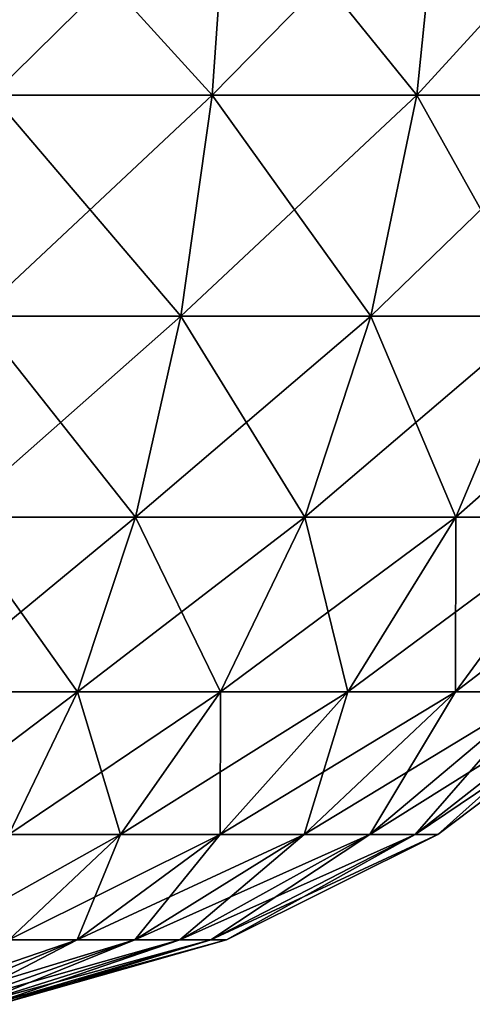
# Model space of a CAD drawing. Header units: millimetres. Extents: x -125 to 125, y -812 to 66.
# Tile 15 of 29: x 16 to 44, y -101 to -40. Entities that reach past the tile are written whole.
import ezdxf

# ---------------------------------------------------------------- set-up
doc = ezdxf.new("R2010")
doc.units = ezdxf.units.MM
doc.header["$LTSCALE"] = 52.148148
doc.layers.add('13', color=7, linetype='CONTINUOUS')

msp = doc.modelspace()

# ---------------------------------------------------------------- linework, layer by layer
at = {"layer": '13', "color": 250, "linetype": 'Continuous', "true_color": 0x1c1c1c}
for points in [[(27.75, -45.03, 115.63), (14.628, -30.598, 122.253), (14.115, -45.03, 119.51), (27.75, -45.03, 115.63)], [(14.628, -30.598, -34.253), (28.758, -30.598, -30.233), (14.115, -45.03, -31.51), (14.628, -30.598, -34.253)], [(14.115, -45.03, -31.51), (28.758, -30.598, -30.233), (27.75, -45.03, -27.63), (14.115, -45.03, -31.51)], [(28.758, -30.598, 118.233), (14.628, -30.598, 122.253), (27.75, -45.03, 115.63), (28.758, -30.598, 118.233)], [(40.439, -45.03, 109.312), (28.758, -30.598, 118.233), (27.75, -45.03, 115.63), (40.439, -45.03, 109.312)], [(28.758, -30.598, -30.233), (41.908, -30.598, -23.684), (27.75, -45.03, -27.63), (28.758, -30.598, -30.233)], [(27.75, -45.03, -27.63), (41.908, -30.598, -23.684), (40.439, -45.03, -21.312), (27.75, -45.03, -27.63)], [(41.908, -30.598, 111.684), (28.758, -30.598, 118.233), (40.439, -45.03, 109.312), (41.908, -30.598, 111.684)], [(51.752, -45.03, 100.769), (41.908, -30.598, 111.684), (40.439, -45.03, 109.312), (51.752, -45.03, 100.769)], [(41.908, -30.598, -23.684), (53.632, -30.598, -14.831), (40.439, -45.03, -21.312), (41.908, -30.598, -23.684)], [(40.439, -45.03, -21.312), (53.632, -30.598, -14.831), (51.752, -45.03, -12.769), (40.439, -45.03, -21.312)], [(53.632, -30.598, 102.831), (41.908, -30.598, 111.684), (51.752, -45.03, 100.769), (53.632, -30.598, 102.831)], [(14.115, -45.03, -31.51), (27.75, -45.03, -27.63), (13.126, -58.707, -26.218), (14.115, -45.03, -31.51)], [(13.126, -58.707, -26.218), (27.75, -45.03, -27.63), (25.805, -58.707, -22.61), (13.126, -58.707, -26.218)], [(25.805, -58.707, 110.61), (14.115, -45.03, 119.51), (13.126, -58.707, 114.218), (25.805, -58.707, 110.61)], [(27.75, -45.03, 115.63), (14.115, -45.03, 119.51), (25.805, -58.707, 110.61), (27.75, -45.03, 115.63)], [(27.75, -45.03, -27.63), (40.439, -45.03, -21.312), (25.805, -58.707, -22.61), (27.75, -45.03, -27.63)], [(25.805, -58.707, -22.61), (40.439, -45.03, -21.312), (37.605, -58.707, -16.734), (25.805, -58.707, -22.61)], [(37.605, -58.707, 104.734), (27.75, -45.03, 115.63), (25.805, -58.707, 110.61), (37.605, -58.707, 104.734)], [(40.439, -45.03, 109.312), (27.75, -45.03, 115.63), (37.605, -58.707, 104.734), (40.439, -45.03, 109.312)], [(40.439, -45.03, -21.312), (51.752, -45.03, -12.769), (37.605, -58.707, -16.734), (40.439, -45.03, -21.312)], [(37.605, -58.707, -16.734), (51.752, -45.03, -12.769), (48.125, -58.707, -8.79), (37.605, -58.707, -16.734)], [(48.125, -58.707, 96.79), (40.439, -45.03, 109.312), (37.605, -58.707, 104.734), (48.125, -58.707, 96.79)], [(51.752, -45.03, 100.769), (40.439, -45.03, 109.312), (48.125, -58.707, 96.79), (51.752, -45.03, 100.769)], [(13.126, -58.707, -26.218), (25.805, -58.707, -22.61), (11.694, -71.169, -18.555), (13.126, -58.707, -26.218)], [(11.694, -71.169, -18.555), (25.805, -58.707, -22.61), (22.989, -71.169, -15.341), (11.694, -71.169, -18.555)], [(22.989, -71.169, 103.341), (13.126, -58.707, 114.218), (11.694, -71.169, 106.555), (22.989, -71.169, 103.341)], [(25.805, -58.707, 110.61), (13.126, -58.707, 114.218), (22.989, -71.169, 103.341), (25.805, -58.707, 110.61)], [(25.805, -58.707, -22.61), (37.605, -58.707, -16.734), (22.989, -71.169, -15.341), (25.805, -58.707, -22.61)], [(22.989, -71.169, -15.341), (37.605, -58.707, -16.734), (33.501, -71.169, -10.107), (22.989, -71.169, -15.341)], [(33.501, -71.169, 98.107), (25.805, -58.707, 110.61), (22.989, -71.169, 103.341), (33.501, -71.169, 98.107)], [(37.605, -58.707, 104.734), (25.805, -58.707, 110.61), (33.501, -71.169, 98.107), (37.605, -58.707, 104.734)], [(37.605, -58.707, -16.734), (48.125, -58.707, -8.79), (33.501, -71.169, -10.107), (37.605, -58.707, -16.734)], [(33.501, -71.169, -10.107), (48.125, -58.707, -8.79), (42.873, -71.169, -3.03), (33.501, -71.169, -10.107)], [(42.873, -71.169, 91.03), (37.605, -58.707, 104.734), (33.501, -71.169, 98.107), (42.873, -71.169, 91.03)], [(48.125, -58.707, 96.79), (37.605, -58.707, 104.734), (42.873, -71.169, 91.03), (48.125, -58.707, 96.79)], [(50.785, -71.169, 82.351), (48.125, -58.707, 96.79), (42.873, -71.169, 91.03), (50.785, -71.169, 82.351)], [(48.125, -58.707, -8.79), (57.006, -58.707, 0.951), (42.873, -71.169, -3.03), (48.125, -58.707, -8.79)], [(42.873, -71.169, -3.03), (57.006, -58.707, 0.951), (50.785, -71.169, 5.649), (42.873, -71.169, -3.03)], [(11.694, -71.169, -18.555), (22.989, -71.169, -15.341), (9.866, -81.994, -8.781), (11.694, -71.169, -18.555)], [(9.866, -81.994, -8.781), (22.989, -71.169, -15.341), (19.397, -81.994, -6.069), (9.866, -81.994, -8.781)], [(19.397, -81.994, 94.069), (11.694, -71.169, 106.555), (9.866, -81.994, 96.781), (19.397, -81.994, 94.069)], [(22.989, -71.169, 103.341), (11.694, -71.169, 106.555), (19.397, -81.994, 94.069), (22.989, -71.169, 103.341)], [(22.989, -71.169, -15.341), (33.501, -71.169, -10.107), (19.397, -81.994, -6.069), (22.989, -71.169, -15.341)], [(19.397, -81.994, -6.069), (33.501, -71.169, -10.107), (28.267, -81.994, -1.652), (19.397, -81.994, -6.069)], [(28.267, -81.994, 89.652), (22.989, -71.169, 103.341), (19.397, -81.994, 94.069), (28.267, -81.994, 89.652)], [(33.501, -71.169, 98.107), (22.989, -71.169, 103.341), (28.267, -81.994, 89.652), (33.501, -71.169, 98.107)], [(36.174, -81.994, 83.681), (33.501, -71.169, 98.107), (28.267, -81.994, 89.652), (36.174, -81.994, 83.681)], [(33.501, -71.169, -10.107), (42.873, -71.169, -3.03), (28.267, -81.994, -1.652), (33.501, -71.169, -10.107)], [(28.267, -81.994, -1.652), (42.873, -71.169, -3.03), (36.174, -81.994, 4.319), (28.267, -81.994, -1.652)], [(42.873, -71.169, 91.03), (33.501, -71.169, 98.107), (36.174, -81.994, 83.681), (42.873, -71.169, 91.03)], [(42.849, -81.994, 76.358), (42.873, -71.169, 91.03), (36.174, -81.994, 83.681), (42.849, -81.994, 76.358)], [(42.873, -71.169, -3.03), (50.785, -71.169, 5.649), (36.174, -81.994, 4.319), (42.873, -71.169, -3.03)], [(36.174, -81.994, 4.319), (50.785, -71.169, 5.649), (42.849, -81.994, 11.642), (36.174, -81.994, 4.319)], [(50.785, -71.169, 82.351), (42.873, -71.169, 91.03), (42.849, -81.994, 76.358), (50.785, -71.169, 82.351)], [(48.066, -81.994, 67.934), (50.785, -71.169, 82.351), (42.849, -81.994, 76.358), (48.066, -81.994, 67.934)], [(50.785, -71.169, 5.649), (56.967, -71.169, 15.634), (42.849, -81.994, 11.642), (50.785, -71.169, 5.649)], [(42.849, -81.994, 11.642), (56.967, -71.169, 15.634), (48.066, -81.994, 20.066), (42.849, -81.994, 11.642)], [(9.866, -81.994, -8.781), (19.397, -81.994, -6.069), (7.706, -90.817, 2.776), (9.866, -81.994, -8.781)], [(7.706, -90.817, 2.776), (19.397, -81.994, -6.069), (15.15, -90.817, 4.894), (7.706, -90.817, 2.776)], [(19.397, -81.994, 94.069), (9.866, -81.994, 96.781), (15.15, -90.817, 83.106), (19.397, -81.994, 94.069)], [(19.397, -81.994, -6.069), (28.267, -81.994, -1.652), (15.15, -90.817, 4.894), (19.397, -81.994, -6.069)], [(15.15, -90.817, 4.894), (28.267, -81.994, -1.652), (22.078, -90.817, 8.343), (15.15, -90.817, 4.894)], [(22.078, -90.817, 79.657), (19.397, -81.994, 94.069), (15.15, -90.817, 83.106), (22.078, -90.817, 79.657)], [(28.267, -81.994, 89.652), (19.397, -81.994, 94.069), (22.078, -90.817, 79.657), (28.267, -81.994, 89.652)], [(22.078, -90.817, 8.343), (36.174, -81.994, 4.319), (28.254, -90.817, 13.007), (22.078, -90.817, 8.343)], [(28.254, -90.817, 74.993), (28.267, -81.994, 89.652), (22.078, -90.817, 79.657), (28.254, -90.817, 74.993)], [(28.267, -81.994, -1.652), (36.174, -81.994, 4.319), (22.078, -90.817, 8.343), (28.267, -81.994, -1.652)], [(33.467, -90.817, 69.273), (36.174, -81.994, 83.681), (28.254, -90.817, 74.993), (33.467, -90.817, 69.273)], [(36.174, -81.994, 83.681), (28.267, -81.994, 89.652), (28.254, -90.817, 74.993), (36.174, -81.994, 83.681)], [(36.174, -81.994, 4.319), (42.849, -81.994, 11.642), (28.254, -90.817, 13.007), (36.174, -81.994, 4.319)], [(28.254, -90.817, 13.007), (42.849, -81.994, 11.642), (33.467, -90.817, 18.727), (28.254, -90.817, 13.007)], [(42.849, -81.994, 11.642), (48.066, -81.994, 20.066), (33.467, -90.817, 18.727), (42.849, -81.994, 11.642)], [(33.467, -90.817, 18.727), (48.066, -81.994, 20.066), (37.542, -90.817, 25.306), (33.467, -90.817, 18.727)], [(37.542, -90.817, 62.694), (42.849, -81.994, 76.358), (33.467, -90.817, 69.273), (37.542, -90.817, 62.694)], [(42.849, -81.994, 76.358), (36.174, -81.994, 83.681), (33.467, -90.817, 69.273), (42.849, -81.994, 76.358)], [(48.066, -81.994, 20.066), (51.645, -81.994, 29.306), (37.542, -90.817, 25.306), (48.066, -81.994, 20.066)], [(40.337, -90.817, 55.477), (48.066, -81.994, 67.934), (37.542, -90.817, 62.694), (40.337, -90.817, 55.477)], [(48.066, -81.994, 67.934), (42.849, -81.994, 76.358), (37.542, -90.817, 62.694), (48.066, -81.994, 67.934)], [(37.542, -90.817, 25.306), (51.645, -81.994, 29.306), (40.337, -90.817, 32.523), (37.542, -90.817, 25.306)], [(41.759, -90.817, 47.87), (51.645, -81.994, 58.694), (40.337, -90.817, 55.477), (41.759, -90.817, 47.87)], [(51.645, -81.994, 58.694), (48.066, -81.994, 67.934), (40.337, -90.817, 55.477), (51.645, -81.994, 58.694)], [(51.645, -81.994, 29.306), (53.466, -81.994, 39.046), (40.337, -90.817, 32.523), (51.645, -81.994, 29.306)], [(40.337, -90.817, 32.523), (53.466, -81.994, 39.046), (41.759, -90.817, 40.13), (40.337, -90.817, 32.523)], [(53.466, -81.994, 39.046), (53.466, -81.994, 48.954), (41.759, -90.817, 40.13), (53.466, -81.994, 39.046)], [(53.466, -81.994, 48.954), (51.645, -81.994, 58.694), (41.759, -90.817, 47.87), (53.466, -81.994, 48.954)], [(41.759, -90.817, 40.13), (53.466, -81.994, 48.954), (41.759, -90.817, 47.87), (41.759, -90.817, 40.13)], [(15.15, -90.817, 4.894), (22.078, -90.817, 8.343), (10.391, -97.34, 17.177), (15.15, -90.817, 4.894)], [(10.391, -97.34, 17.177), (22.078, -90.817, 8.343), (15.143, -97.34, 19.543), (10.391, -97.34, 17.177)], [(22.078, -90.817, 8.343), (28.254, -90.817, 13.007), (15.143, -97.34, 19.543), (22.078, -90.817, 8.343)], [(15.143, -97.34, 19.543), (28.254, -90.817, 13.007), (19.379, -97.34, 22.742), (15.143, -97.34, 19.543)], [(22.078, -90.817, 79.657), (15.15, -90.817, 83.106), (15.143, -97.34, 68.457), (22.078, -90.817, 79.657)], [(19.379, -97.34, 65.258), (22.078, -90.817, 79.657), (15.143, -97.34, 68.457), (19.379, -97.34, 65.258)], [(28.254, -90.817, 13.007), (33.467, -90.817, 18.727), (19.379, -97.34, 22.742), (28.254, -90.817, 13.007)], [(28.254, -90.817, 74.993), (22.078, -90.817, 79.657), (19.379, -97.34, 65.258), (28.254, -90.817, 74.993)], [(22.956, -97.34, 61.335), (28.254, -90.817, 74.993), (19.379, -97.34, 65.258), (22.956, -97.34, 61.335)], [(19.379, -97.34, 22.742), (33.467, -90.817, 18.727), (22.956, -97.34, 26.665), (19.379, -97.34, 22.742)], [(33.467, -90.817, 69.273), (28.254, -90.817, 74.993), (22.956, -97.34, 61.335), (33.467, -90.817, 69.273)], [(25.75, -97.34, 56.822), (33.467, -90.817, 69.273), (22.956, -97.34, 61.335), (25.75, -97.34, 56.822)], [(33.467, -90.817, 18.727), (37.542, -90.817, 25.306), (22.956, -97.34, 26.665), (33.467, -90.817, 18.727)], [(22.956, -97.34, 26.665), (37.542, -90.817, 25.306), (25.75, -97.34, 31.178), (22.956, -97.34, 26.665)], [(25.75, -97.34, 31.178), (40.337, -90.817, 32.523), (27.668, -97.34, 36.128), (25.75, -97.34, 31.178)], [(37.542, -90.817, 62.694), (33.467, -90.817, 69.273), (25.75, -97.34, 56.822), (37.542, -90.817, 62.694)], [(27.668, -97.34, 51.872), (37.542, -90.817, 62.694), (25.75, -97.34, 56.822), (27.668, -97.34, 51.872)], [(37.542, -90.817, 25.306), (40.337, -90.817, 32.523), (25.75, -97.34, 31.178), (37.542, -90.817, 25.306)], [(40.337, -90.817, 32.523), (41.759, -90.817, 40.13), (27.668, -97.34, 36.128), (40.337, -90.817, 32.523)], [(40.337, -90.817, 55.477), (37.542, -90.817, 62.694), (27.668, -97.34, 51.872), (40.337, -90.817, 55.477)], [(28.643, -97.34, 46.654), (40.337, -90.817, 55.477), (27.668, -97.34, 51.872), (28.643, -97.34, 46.654)], [(27.668, -97.34, 36.128), (41.759, -90.817, 40.13), (28.643, -97.34, 41.346), (27.668, -97.34, 36.128)], [(41.759, -90.817, 40.13), (41.759, -90.817, 47.87), (28.643, -97.34, 41.346), (41.759, -90.817, 40.13)], [(28.643, -97.34, 41.346), (41.759, -90.817, 47.87), (28.643, -97.34, 46.654), (28.643, -97.34, 41.346)], [(41.759, -90.817, 47.87), (40.337, -90.817, 55.477), (28.643, -97.34, 46.654), (41.759, -90.817, 47.87)], [(7.698, -101.343, 31.568), (19.379, -97.34, 22.742), (9.851, -101.343, 33.194), (7.698, -101.343, 31.568)], [(15.143, -97.34, 19.543), (19.379, -97.34, 22.742), (7.698, -101.343, 31.568), (15.143, -97.34, 19.543)], [(19.379, -97.34, 22.742), (22.956, -97.34, 26.665), (9.851, -101.343, 33.194), (19.379, -97.34, 22.742)], [(9.851, -101.343, 33.194), (22.956, -97.34, 26.665), (11.669, -101.343, 35.188), (9.851, -101.343, 33.194)], [(11.669, -101.343, 52.812), (19.379, -97.34, 65.258), (9.851, -101.343, 54.806), (11.669, -101.343, 52.812)], [(19.379, -97.34, 65.258), (15.143, -97.34, 68.457), (9.851, -101.343, 54.806), (19.379, -97.34, 65.258)], [(11.669, -101.343, 35.188), (25.75, -97.34, 31.178), (13.089, -101.343, 37.482), (11.669, -101.343, 35.188)], [(22.956, -97.34, 26.665), (25.75, -97.34, 31.178), (11.669, -101.343, 35.188), (22.956, -97.34, 26.665)], [(13.089, -101.343, 50.518), (22.956, -97.34, 61.335), (11.669, -101.343, 52.812), (13.089, -101.343, 50.518)], [(22.956, -97.34, 61.335), (19.379, -97.34, 65.258), (11.669, -101.343, 52.812), (22.956, -97.34, 61.335)], [(13.089, -101.343, 37.482), (27.668, -97.34, 36.128), (14.064, -101.343, 39.998), (13.089, -101.343, 37.482)], [(25.75, -97.34, 31.178), (27.668, -97.34, 36.128), (13.089, -101.343, 37.482), (25.75, -97.34, 31.178)], [(14.064, -101.343, 48.002), (25.75, -97.34, 56.822), (13.089, -101.343, 50.518), (14.064, -101.343, 48.002)], [(25.75, -97.34, 56.822), (22.956, -97.34, 61.335), (13.089, -101.343, 50.518), (25.75, -97.34, 56.822)], [(27.668, -97.34, 51.872), (25.75, -97.34, 56.822), (14.064, -101.343, 48.002), (27.668, -97.34, 51.872)], [(14.064, -101.343, 39.998), (28.643, -97.34, 41.346), (14.56, -101.343, 42.651), (14.064, -101.343, 39.998)], [(27.668, -97.34, 36.128), (28.643, -97.34, 41.346), (14.064, -101.343, 39.998), (27.668, -97.34, 36.128)], [(14.56, -101.343, 45.349), (27.668, -97.34, 51.872), (14.064, -101.343, 48.002), (14.56, -101.343, 45.349)], [(14.56, -101.343, 42.651), (28.643, -97.34, 46.654), (14.56, -101.343, 45.349), (14.56, -101.343, 42.651)], [(28.643, -97.34, 46.654), (27.668, -97.34, 51.872), (14.56, -101.343, 45.349), (28.643, -97.34, 46.654)], [(28.643, -97.34, 41.346), (28.643, -97.34, 46.654), (14.56, -101.343, 42.651), (28.643, -97.34, 41.346)]]:
    msp.add_3dface(points, dxfattribs=at)

doc.saveas('drawing.dxf')
